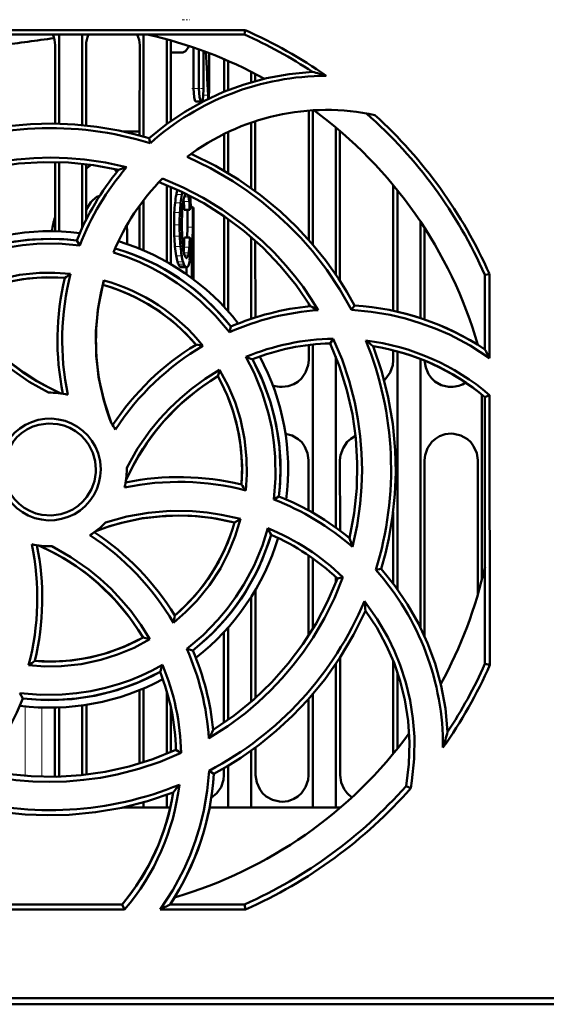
# Model space of a CAD drawing. Extents: x -1358 to 1757, y -1691 to 755.
# Tile 6 of 100: x -4 to 31, y -1556 to -1492. Entities that reach past the tile are written whole.
import ezdxf

# ---------------------------------------------------------------- set-up
doc = ezdxf.new("R2010")
doc.units = 0
doc.linetypes.add('DASHDOT', pattern=[18.5, 12, -3, 0.5, -3])

msp = doc.modelspace()

# ---------------------------------------------------------------- linework, layer by layer
at = {"color": 7, "linetype": 'DASHDOT', "lineweight": 18, "ltscale": 0.012018}
msp.add_line((6.901, -1491.623), (7.381, -1491.623), dxfattribs=at)
at = {"color": 7, "lineweight": 50}
for p, q in [((-6.541, -1492.304), (11.004, -1492.304)), ((10.944, -1492.585), (-6.411, -1492.585)), ((-1.109, -1492.585), (-1.109, -1498.393)), ((0.391, -1492.585), (0.391, -1498.482)), ((4.391, -1492.585), (4.391, -1499.228)), ((11.004, -1492.304), (10.944, -1492.585)), ((-1.369, -1498.388), (-1.366, -1493.285)), ((0.648, -1493.285), (0.651, -1498.508)), ((4.131, -1499.157), (4.134, -1493.285)), ((5.891, -1492.899), (5.891, -1498.417)), ((6.148, -1493.285), (6.151, -1498.228)), ((6.941, -1493.749), (6.148, -1493.749)), ((7.625, -1496.094), (7.625, -1493.429)), ((7.983, -1493.553), (7.983, -1496.094)), ((8.286, -1493.662), (8.286, -1496.094)), ((8.641, -1493.795), (8.641, -1496.094)), ((9.632, -1496.308), (9.633, -1494.195)), ((9.891, -1494.306), (9.891, -1496.204)), ((11.391, -1495.013), (11.391, -1495.691)), ((11.649, -1495.145), (11.649, -1495.617)), ((8.639, -1496.753), (8.641, -1496.094)), ((7.791, -1496.944), (8.146, -1496.944)), ((15.128, -1505.958), (15.132, -1497.533)), ((15.391, -1497.515), (15.391, -1506.26)), ((11.391, -1498.312), (11.391, -1502.59)), ((11.651, -1498.226), (11.653, -1502.78)), ((4.131, -1498.898), (3.07, -1498.898)), ((9.63, -1501.449), (9.631, -1499.046)), ((9.891, -1498.922), (9.891, -1501.604)), ((16.891, -1498.636), (16.891, -1508.222)), ((17.151, -1498.856), (17.155, -1508.62)), ((4.825, -1499.656), (4.754, -1499.334)), ((-1.372, -1505.389), (-1.37, -1500.887)), ((-1.109, -1500.893), (-1.109, -1505.397)), ((0.391, -1500.994), (0.391, -1505.182)), ((0.652, -1501.024), (0.653, -1504.635)), ((5.891, -1502.385), (5.891, -1507.377)), ((6.152, -1502.495), (6.155, -1507.529)), ((6.911, -1502.837), (6.877, -1502.995)), ((20.626, -1510.561), (20.629, -1502.393)), ((20.891, -1502.713), (20.891, -1510.627)), ((0.956, -1503.506), (0.653, -1503.994)), ((4.391, -1503.358), (4.391, -1506.636)), ((6.989, -1503.33), (7, -1503.454)), ((7.103, -1502.962), (7.119, -1502.938)), ((7.289, -1503.022), (7.293, -1503.038)), ((7.425, -1503.158), (7.42, -1503.089)), ((4.128, -1506.526), (4.129, -1503.708)), ((7.031, -1503.987), (7.384, -1503.987)), ((7.236, -1503.987), (7.233, -1505.127)), ((7.454, -1503.833), (7.587, -1503.833)), ((7.455, -1503.746), (7.475, -1503.746)), ((7.455, -1503.755), (7.493, -1503.755)), ((7.587, -1503.833), (7.584, -1505.127)), ((7.641, -1503.833), (7.587, -1503.833)), ((7.641, -1507.64), (7.641, -1503.833)), ((7.641, -1504.367), (7.612, -1504.367)), ((7.641, -1504.367), (7.641, -1507.109)), ((9.626, -1510.313), (9.629, -1504.408)), ((9.891, -1504.592), (9.891, -1510.605)), ((22.391, -1504.755), (22.391, -1511.034)), ((7.233, -1505.127), (7.228, -1505.797)), ((7.584, -1505.127), (7.576, -1505.997)), ((22.654, -1505.155), (22.656, -1511.123)), ((0.235, -1506.31), (0.045, -1505.989)), ((7.04, -1505.797), (7.393, -1505.797)), ((11.391, -1505.773), (11.391, -1511.085)), ((11.654, -1506.005), (11.656, -1510.999)), ((7.404, -1507.109), (7.521, -1507.109)), ((7.521, -1507.109), (7.521, -1508.434)), ((7.546, -1507.109), (7.521, -1507.109)), ((7.641, -1507.109), (7.585, -1507.109)), ((6.838, -1507.729), (7.194, -1507.729)), ((7.169, -1508.181), (7.169, -1507.729)), ((7.641, -1507.64), (7.559, -1507.64)), ((7.559, -1507.64), (7.559, -1508.463)), ((7.638, -1507.64), (7.638, -1508.522)), ((26.591, -1508.232), (26.887, -1508.169)), ((26.591, -1513.071), (26.591, -1508.232)), ((26.887, -1508.169), (26.892, -1513.641)), ((15.126, -1510.275), (15.126, -1510.088)), ((17.916, -1510.504), (18.1, -1510.216)), ((9.971, -1511.96), (10.065, -1511.592)), ((16.722, -1512.382), (16.532, -1512.686)), ((15.124, -1513.785), (15.125, -1512.79)), ((15.391, -1512.76), (15.391, -1523.704)), ((20.624, -1513.785), (20.625, -1513.132)), ((26.125, -1512.773), (26.125, -1512.745)), ((16.891, -1513.534), (16.891, -1524.669)), ((20.891, -1513.204), (20.891, -1528.665)), ((22.391, -1513.7), (22.391, -1531.167)), ((9.335, -1514.41), (9.224, -1514.825)), ((26.391, -1516.019), (26.391, -1528.054)), ((26.591, -1516.183), (26.894, -1516.043)), ((26.591, -1533.539), (26.591, -1516.183)), ((26.894, -1516.043), (26.91, -1533.607)), ((3.291, -1520.885), (3.29, -1520.778)), ((15.12, -1523.552), (15.121, -1520.285)), ((17.161, -1520.285), (17.163, -1524.869)), ((22.661, -1520.285), (22.666, -1531.755)), ((26.117, -1529.052), (26.121, -1520.285)), ((12.851, -1522.84), (13.188, -1522.639)), ((20.618, -1528.296), (20.62, -1523.671)), ((10.691, -1524.11), (10.307, -1524.33)), ((15.116, -1531.701), (15.118, -1526.48)), ((15.391, -1526.67), (15.391, -1531.261)), ((19.491, -1527.426), (19.843, -1527.349)), ((16.891, -1527.894), (16.891, -1528.236)), ((17.354, -1527.901), (16.988, -1527.985)), ((11.391, -1529.17), (11.391, -1536)), ((11.665, -1528.721), (11.668, -1535.756)), ((9.613, -1537.372), (9.616, -1531.468)), ((9.891, -1531.166), (9.891, -1537.178)), ((4.789, -1531.938), (4.351, -1531.818)), ((7.194, -1532.56), (7.585, -1532.659)), ((16.891, -1533.549), (16.891, -1542.885)), ((17.167, -1533.135), (17.17, -1540.785)), ((20.612, -1539.399), (20.615, -1533.317)), ((26.91, -1533.607), (26.591, -1533.539)), ((20.891, -1534.067), (20.891, -1539.058)), ((-3.671, -1535.433), (-3.463, -1535.782)), ((4.112, -1540.021), (4.114, -1535.25)), ((4.391, -1535.135), (4.391, -1539.934)), ((5.891, -1535.322), (5.891, -1539.385)), ((15.391, -1535.509), (15.391, -1542.885)), ((0.668, -1536.202), (0.67, -1540.744)), ((15.112, -1540.785), (15.114, -1535.826)), ((-1.388, -1540.785), (-1.386, -1536.382)), ((-1.109, -1536.374), (-1.109, -1540.877)), ((0.391, -1536.243), (0.391, -1540.775)), ((6.168, -1536.415), (6.169, -1539.268)), ((6.819, -1539.333), (6.49, -1539.126)), ((11.391, -1539.181), (11.391, -1542.885)), ((11.669, -1538.979), (11.67, -1540.785)), ((8.646, -1540.494), (8.96, -1540.695)), ((9.612, -1540.785), (9.612, -1540.33)), ((9.891, -1540.165), (9.891, -1542.885)), ((-1.392, -1540.884), (-1.388, -1540.785)), ((21.458, -1541.484), (21.763, -1541.632)), ((4.391, -1542.544), (4.391, -1542.885)), ((5.891, -1542.063), (5.891, -1542.885)), ((4.391, -1542.885), (3.018, -1542.885)), ((5.891, -1542.885), (4.391, -1542.885)), ((6.122, -1542.885), (5.891, -1542.885)), ((9.891, -1542.885), (8.677, -1542.885)), ((11.391, -1542.885), (9.891, -1542.885)), ((15.391, -1542.885), (11.391, -1542.885)), ((16.891, -1542.885), (15.391, -1542.885)), ((17.185, -1542.885), (16.891, -1542.885)), ((3.148, -1549.519), (-14.434, -1549.519)), ((-14.363, -1549.185), (2.993, -1549.185)), ((2.993, -1549.185), (3.148, -1549.519)), ((11.015, -1549.519), (5.472, -1549.519)), ((6.106, -1549.185), (10.944, -1549.185)), ((10.944, -1549.185), (11.015, -1549.519)), ((-15.506, -1555.285), (93.088, -1555.285)), ((103.268, -1555.685), (-149.686, -1555.685))]:
    msp.add_line(p, q, dxfattribs=at)
at = {"color": 7, "linetype": 'DASHDOT', "lineweight": 18, "ltscale": 0.020982}
msp.add_line((7.532, -1496.094), (8.371, -1496.094), dxfattribs=at)
at = {"color": 7, "lineweight": 18}
for p, q in [((7.625, -1496.094), (7.983, -1496.094)), ((8.268, -1496.531), (8.577, -1496.531)), ((6.436, -1503.54), (6.796, -1503.54)), ((6.518, -1502.995), (6.877, -1502.995)), ((7, -1503.454), (7.354, -1503.454)), ((7.03, -1503.151), (7.318, -1503.151)), ((7.067, -1503.038), (7.293, -1503.038)), ((7.107, -1502.955), (7.154, -1502.955)), ((6.386, -1504.17), (6.746, -1504.17)), ((7.456, -1503.779), (7.508, -1503.779)), ((6.366, -1504.973), (6.727, -1504.973)), ((7.233, -1505.127), (7.584, -1505.127)), ((6.382, -1505.713), (6.743, -1505.713)), ((7.465, -1505.997), (7.576, -1505.997)), ((6.428, -1506.381), (6.788, -1506.381)), ((7.012, -1506.414), (7.366, -1506.414)), ((7.438, -1506.673), (7.563, -1506.673)), ((6.504, -1506.978), (6.863, -1506.978)), ((6.595, -1507.384), (6.953, -1507.384)), ((7.01, -1506.797), (7.326, -1506.797)), ((7.053, -1506.946), (7.297, -1506.946)), ((7.097, -1507.05), (7.265, -1507.05)), ((7.139, -1507.112), (7.228, -1507.112)), ((6.649, -1507.531), (7.006, -1507.531)), ((6.709, -1507.643), (7.066, -1507.643)), ((6.77, -1507.706), (7.126, -1507.706)), ((-3.31, -1536.303), (-3.31, -1540.823)), ((-2.227, -1536.377), (-2.227, -1540.88))]:
    msp.add_line(p, q, dxfattribs=at)
at = {"color": 7, "linetype": 'DASHDOT', "lineweight": 18, "ltscale": 6.52313e-05}
msp.add_line((8.638, -1496.094), (8.641, -1496.094), dxfattribs=at)
at = {"color": 7, "lineweight": 50}
for points in [[(6.941, -1493.749), (7.118, -1493.68), (7.272, -1493.482), (7.341, -1493.334)], [(4.754, -1499.334), (5.884, -1498.422), (7.069, -1497.617), (8.305, -1496.919), (9.592, -1496.325), (10.926, -1495.834), (12.37, -1495.435), (13.854, -1495.162), (15.372, -1495.016)], [(7.625, -1496.094), (7.669, -1496.657), (7.721, -1496.857), (7.751, -1496.916), (7.767, -1496.934), (7.783, -1496.943), (7.791, -1496.944)], [(7.983, -1496.094), (8.026, -1496.657), (8.078, -1496.857), (8.107, -1496.916), (8.123, -1496.934), (8.139, -1496.943), (8.146, -1496.944)], [(8.146, -1496.944), (8.157, -1496.942), (8.177, -1496.926), (8.196, -1496.895), (8.229, -1496.795), (8.261, -1496.597), (8.286, -1496.094)], [(-9.729, -1499.864), (-8.067, -1499.301), (-6.383, -1498.874), (-4.683, -1498.581), (-2.971, -1498.421), (-1.532, -1498.386), (-0.095, -1498.442), (1.341, -1498.591), (2.775, -1498.836), (3.767, -1499.062), (4.754, -1499.334)], [(-10.205, -1502.46), (-8.848, -1501.892), (-7.461, -1501.426), (-6.047, -1501.064), (-4.962, -1500.859), (-3.866, -1500.713), (-2.758, -1500.625), (-1.648, -1500.597), (-0.553, -1500.628), (0.537, -1500.719), (1.916, -1500.921), (3.285, -1501.22)], [(2.762, -1501.392), (1.135, -1501.088), (-0.495, -1500.92), (-2.121, -1500.889), (-3.741, -1500.989), (-5.315, -1501.212), (-6.872, -1501.561), (-8.405, -1502.039), (-9.91, -1502.644)], [(17.916, -1510.504), (17.152, -1509.169), (16.302, -1507.897), (15.366, -1506.689), (14.604, -1505.821), (13.796, -1504.992), (12.943, -1504.201), (12.05, -1503.455), (11.134, -1502.766), (10.184, -1502.127), (8.735, -1501.283), (7.218, -1500.547)], [(7.484, -1500.349), (9.057, -1501.127), (10.55, -1502.016), (11.959, -1503.011), (13.283, -1504.108), (14.326, -1505.101), (15.302, -1506.157), (16.212, -1507.277), (17.053, -1508.465), (17.595, -1509.326), (18.1, -1510.216)], [(15.237, -1510.263), (14.301, -1508.897), (13.267, -1507.627), (12.139, -1506.454), (10.923, -1505.38), (9.652, -1504.424), (8.304, -1503.57), (6.883, -1502.824), (5.39, -1502.188)], [(5.609, -1501.961), (6.961, -1502.539), (8.26, -1503.21), (9.505, -1503.973), (10.851, -1504.948), (12.116, -1506.03), (12.902, -1506.8), (13.645, -1507.611), (14.216, -1508.3), (14.756, -1509.014), (15.265, -1509.754), (15.743, -1510.52)], [(1.286, -1503.191), (1.02, -1503.432), (0.956, -1503.506)], [(-8.876, -1507.709), (-7.505, -1507.045), (-6.09, -1506.526), (-4.638, -1506.157), (-3.156, -1505.941), (-1.651, -1505.88), (-0.805, -1505.911), (0.045, -1505.989)], [(0.235, -1506.31), (-1.157, -1506.194), (-2.553, -1506.214), (-3.498, -1506.303), (-4.439, -1506.452), (-5.38, -1506.66), (-6.723, -1507.069), (-8.01, -1507.602), (-9.025, -1508.131)], [(9.971, -1511.96), (9.072, -1510.896), (8.074, -1509.923), (7.349, -1509.321), (6.572, -1508.755), (5.761, -1508.237), (4.94, -1507.782), (4.095, -1507.382), (3.27, -1507.053), (2.423, -1506.774)], [(-8.18, -1509.844), (-7.138, -1509.294), (-6.062, -1508.844), (-4.954, -1508.497), (-3.682, -1508.231), (-2.389, -1508.099), (-1.376, -1508.088), (-0.359, -1508.159)], [(-0.73, -1508.424), (-1.945, -1508.384), (-3.147, -1508.459), (-4.329, -1508.651), (-5.487, -1508.96), (-6.614, -1509.384), (-7.77, -1509.953)], [(2.298, -1517.894), (1.816, -1516.448), (1.484, -1514.978), (1.305, -1513.492), (1.283, -1511.996), (1.416, -1510.498), (1.582, -1509.537), (1.81, -1508.581)], [(1.735, -1508.869), (1.438, -1510.364), (1.291, -1511.864), (1.299, -1513.362), (1.464, -1514.851), (1.783, -1516.323), (2.019, -1517.113), (2.298, -1517.894)], [(-1.806, -1515.886), (-3.052, -1515.184), (-4.222, -1514.37), (-4.961, -1513.764), (-5.662, -1513.112), (-6.324, -1512.416), (-6.941, -1511.68), (-7.593, -1510.787), (-8.18, -1509.844)], [(-7.769, -1509.953), (-7.353, -1510.606), (-6.908, -1511.233), (-5.932, -1512.403), (-4.847, -1513.462), (-4.147, -1514.043), (-3.41, -1514.584), (-2.635, -1515.083), (-1.827, -1515.535), (-0.991, -1515.937)], [(26.892, -1513.641), (25.619, -1512.819), (24.28, -1512.116), (23.344, -1511.71), (22.384, -1511.358), (21.415, -1511.066), (20.432, -1510.831), (19.183, -1510.621), (17.916, -1510.504)], [(16.722, -1512.38), (17.292, -1513.735), (17.759, -1515.121), (18.123, -1516.533), (18.33, -1517.62), (18.479, -1518.717), (18.569, -1519.824), (18.599, -1520.932), (18.569, -1522.026), (18.48, -1523.116), (18.274, -1524.523), (17.969, -1525.921)], [(17.785, -1525.356), (18.089, -1523.729), (18.256, -1522.1), (18.288, -1520.473), (18.187, -1518.853), (17.964, -1517.279), (17.615, -1515.723), (17.138, -1514.189), (16.532, -1512.685)], [(19.313, -1512.865), (19.875, -1514.527), (20.302, -1516.211), (20.595, -1517.912), (20.755, -1519.623), (20.79, -1521.063), (20.734, -1522.5), (20.585, -1523.935), (20.341, -1525.37), (20.115, -1526.362), (19.842, -1527.348)], [(12.851, -1522.84), (12.97, -1521.457), (12.953, -1520.069), (12.866, -1519.126), (12.719, -1518.184), (12.512, -1517.242), (12.105, -1515.896), (11.573, -1514.602), (11.037, -1513.567)], [(11.468, -1513.718), (12.131, -1515.09), (12.651, -1516.504), (13.02, -1517.956), (13.235, -1519.438), (13.297, -1520.943), (13.265, -1521.79), (13.188, -1522.639)], [(13.391, -1515.518), (13.783, -1515.474), (14.155, -1515.343), (14.42, -1515.183), (14.65, -1514.975), (14.926, -1514.568), (15.088, -1514.109), (15.124, -1513.785)], [(20.033, -1515.09), (20.15, -1514.975), (20.426, -1514.568), (20.588, -1514.109), (20.624, -1513.785)], [(3.29, -1520.778), (3.994, -1519.532), (4.809, -1518.362), (5.416, -1517.623), (6.069, -1516.922), (6.767, -1516.26), (7.503, -1515.643), (8.394, -1514.994), (9.334, -1514.408)], [(9.334, -1514.408), (9.885, -1515.442), (10.335, -1516.513), (10.683, -1517.616), (10.951, -1518.887), (11.086, -1520.182), (11.098, -1521.213), (11.027, -1522.251)], [(22.658, -1513.807), (22.733, -1514.261), (22.926, -1514.696), (23.11, -1514.95), (23.337, -1515.164), (23.751, -1515.397), (24.213, -1515.509), (24.391, -1515.518)], [(9.224, -1514.825), (8.57, -1515.241), (7.943, -1515.687), (6.774, -1516.662), (5.714, -1517.747), (5.133, -1518.448), (4.592, -1519.185), (4.093, -1519.96), (3.641, -1520.767), (3.239, -1521.604)], [(10.752, -1521.865), (10.792, -1520.649), (10.717, -1519.447), (10.525, -1518.265), (10.216, -1517.108), (9.793, -1515.981), (9.223, -1514.824)], [(-5.016, -1520.885), (-4.988, -1520.443), (-4.902, -1520.013), (-4.757, -1519.6), (-4.556, -1519.206), (-4.302, -1518.835), (-4.002, -1518.502), (-3.671, -1518.221), (-3.302, -1517.987), (-2.893, -1517.8), (-2.462, -1517.667), (-2.028, -1517.594), (-1.591, -1517.58), (-1.156, -1517.626), (-0.719, -1517.733), (-0.298, -1517.896), (0.086, -1518.107), (0.435, -1518.366), (0.75, -1518.676), (1.024, -1519.026), (1.253, -1519.417), (1.424, -1519.82), (1.556, -1520.342), (1.598, -1520.885)], [(1.291, -1520.885), (1.236, -1520.34), (1.077, -1519.797), (0.821, -1519.284), (0.582, -1518.95), (0.296, -1518.654), (-0.038, -1518.396), (-0.401, -1518.187), (-0.791, -1518.029), (-1.19, -1517.929), (-1.811, -1517.887), (-2.428, -1517.972), (-2.821, -1518.099), (-3.201, -1518.284), (-3.556, -1518.522), (-3.858, -1518.792), (-4.117, -1519.102), (-4.409, -1519.598), (-4.605, -1520.132), (-4.701, -1520.679), (-4.709, -1520.885)], [(15.121, -1520.285), (15.05, -1519.821), (14.854, -1519.375), (14.67, -1519.121), (14.443, -1518.908), (14.052, -1518.684), (13.617, -1518.569)], [(18.172, -1518.708), (17.863, -1518.89), (17.633, -1519.098), (17.357, -1519.505), (17.196, -1519.964), (17.161, -1520.285)], [(24.391, -1518.554), (23.999, -1518.599), (23.627, -1518.73), (23.363, -1518.89), (23.133, -1519.098), (22.857, -1519.505), (22.696, -1519.964), (22.661, -1520.285)], [(26.121, -1520.285), (26.05, -1519.821), (25.854, -1519.375), (25.67, -1519.121), (25.443, -1518.908), (25.029, -1518.674), (24.568, -1518.563), (24.391, -1518.554)], [(1.598, -1520.885), (1.571, -1521.328), (1.486, -1521.758), (1.341, -1522.172), (1.141, -1522.565), (0.887, -1522.937), (0.589, -1523.271), (0.257, -1523.552), (-0.111, -1523.787), (-0.52, -1523.974), (-0.95, -1524.108), (-1.384, -1524.182), (-1.821, -1524.197), (-2.256, -1524.152), (-2.693, -1524.046), (-3.114, -1523.883), (-3.499, -1523.673), (-3.848, -1523.415), (-4.164, -1523.106), (-4.438, -1522.756), (-4.669, -1522.365), (-4.84, -1521.963), (-4.974, -1521.435), (-5.016, -1520.885)], [(-4.709, -1520.885), (-4.654, -1521.431), (-4.495, -1521.973), (-4.239, -1522.487), (-4, -1522.82), (-3.714, -1523.117), (-3.38, -1523.375), (-3.017, -1523.584), (-2.628, -1523.742), (-2.228, -1523.841), (-1.607, -1523.884), (-0.99, -1523.799), (-0.597, -1523.672), (-0.217, -1523.486), (0.138, -1523.249), (0.44, -1522.979), (0.699, -1522.669), (0.991, -1522.173), (1.187, -1521.639), (1.283, -1521.092), (1.291, -1520.885)], [(10.307, -1524.33), (8.813, -1524.032), (7.313, -1523.885), (5.814, -1523.894), (4.325, -1524.058), (2.853, -1524.377), (2.063, -1524.613), (1.282, -1524.892)], [(10.307, -1524.33), (9.091, -1524.08), (7.874, -1523.933), (6.66, -1523.888), (5.456, -1523.939), (4.253, -1524.087), (3.056, -1524.333), (2.162, -1524.584), (1.282, -1524.892)], [(1.907, -1524.339), (3.288, -1523.954), (4.693, -1523.703), (6.125, -1523.585), (7.562, -1523.6), (8.514, -1523.685), (9.461, -1523.829), (10.691, -1524.108)], [(10.691, -1524.108), (10.352, -1525.226), (9.915, -1526.299), (9.382, -1527.325), (8.673, -1528.414), (7.853, -1529.427), (7.123, -1530.175), (6.328, -1530.869)], [(7.194, -1532.56), (8.252, -1531.67), (9.22, -1530.68), (9.825, -1529.951), (10.386, -1529.182), (10.907, -1528.369), (11.572, -1527.127), (12.113, -1525.833), (12.47, -1524.708)], [(4.351, -1531.818), (3.935, -1531.164), (3.49, -1530.537), (2.514, -1529.368), (1.429, -1528.308), (0.729, -1527.727), (-0.009, -1527.187), (-0.784, -1526.688), (-1.591, -1526.236), (-2.427, -1525.833)], [(-1.592, -1525.884), (-0.345, -1526.587), (0.826, -1527.402), (1.566, -1528.009), (2.268, -1528.662), (2.931, -1529.359), (3.549, -1530.095), (4.202, -1530.991), (4.791, -1531.936)], [(19.842, -1527.348), (20.755, -1528.479), (21.559, -1529.664), (22.257, -1530.9), (22.851, -1532.187), (23.342, -1533.521), (23.741, -1534.965), (24.015, -1536.448), (24.16, -1537.966)], [(17.355, -1527.901), (16.8, -1529.262), (16.151, -1530.572), (15.41, -1531.828), (14.788, -1532.744), (14.117, -1533.626), (13.4, -1534.472), (12.637, -1535.277), (11.844, -1536.03), (11.01, -1536.737), (9.855, -1537.599), (8.634, -1538.38)], [(8.913, -1537.831), (10.279, -1536.895), (11.55, -1535.861), (12.722, -1534.734), (13.797, -1533.517), (14.752, -1532.246), (15.606, -1530.899), (16.352, -1529.477), (16.988, -1527.985)], [(18.752, -1529.454), (19.581, -1530.62), (20.291, -1531.851), (20.706, -1532.719), (21.066, -1533.612), (21.436, -1534.75), (21.715, -1535.914), (21.903, -1537.095), (21.998, -1538.287), (21.988, -1539.717), (21.843, -1541.144), (21.762, -1541.632)], [(18.826, -1530.079), (18.048, -1531.652), (17.16, -1533.145), (16.164, -1534.554), (15.068, -1535.878), (14.075, -1536.921), (13.019, -1537.897), (11.899, -1538.807), (10.712, -1539.648), (9.85, -1540.189), (8.96, -1540.695)], [(21.458, -1541.484), (21.64, -1540.058), (21.686, -1538.643), (21.596, -1537.244), (21.377, -1535.867), (21.075, -1534.652), (20.674, -1533.467), (20.169, -1532.31), (19.551, -1531.173), (18.826, -1530.079)], [(4.791, -1531.936), (3.763, -1532.486), (2.698, -1532.935), (1.598, -1533.283), (0.327, -1533.552), (-0.971, -1533.689), (-2.026, -1533.703), (-3.088, -1533.63)], [(-2.688, -1533.347), (-1.473, -1533.387), (-0.271, -1533.312), (0.911, -1533.12), (2.068, -1532.811), (3.195, -1532.387), (4.352, -1531.817)], [(-3.671, -1535.433), (-2.298, -1535.552), (-0.916, -1535.537), (0.024, -1535.451), (0.962, -1535.304), (1.904, -1535.097), (2.814, -1534.837), (3.538, -1534.585), (4.246, -1534.295), (4.939, -1533.968), (5.617, -1533.603)], [(5.458, -1534.062), (4.087, -1534.726), (2.672, -1535.245), (1.22, -1535.614), (-0.262, -1535.829), (-1.767, -1535.891), (-2.613, -1535.86), (-3.463, -1535.782)], [(6.821, -1539.332), (5.467, -1539.902), (4.082, -1540.37), (2.67, -1540.734), (1.582, -1540.942), (0.483, -1541.091), (-0.622, -1541.181), (-1.73, -1541.212), (-2.823, -1541.182), (-3.913, -1541.094), (-5.346, -1540.884), (-6.769, -1540.571)], [(-6.18, -1540.379), (-4.553, -1540.683), (-2.923, -1540.85), (-1.297, -1540.882), (0.323, -1540.782), (1.897, -1540.558), (3.453, -1540.209), (4.987, -1539.732), (6.492, -1539.126)], [(5.472, -1549.519), (6.298, -1548.25), (7.005, -1546.915), (7.415, -1545.981), (7.771, -1545.023), (8.067, -1544.054), (8.305, -1543.072), (8.525, -1541.792), (8.646, -1540.494)], [(8.791, -1542.255), (9.151, -1541.955), (9.423, -1541.547), (9.58, -1541.088), (9.612, -1540.785)], [(11.67, -1540.785), (11.742, -1541.249), (11.938, -1541.693), (12.122, -1541.945), (12.349, -1542.157), (12.762, -1542.388), (13.223, -1542.497), (13.391, -1542.505)], [(13.391, -1542.505), (13.786, -1542.46), (14.161, -1542.326), (14.423, -1542.165), (14.651, -1541.955), (14.923, -1541.547), (15.08, -1541.088), (15.112, -1540.785)], [(17.17, -1540.785), (17.242, -1541.249), (17.438, -1541.693), (17.622, -1541.945), (17.935, -1542.219)], [(6.311, -1541.907), (4.649, -1542.469), (2.965, -1542.896), (1.265, -1543.189), (-0.447, -1543.35), (-1.886, -1543.385), (-3.323, -1543.329), (-4.758, -1543.18), (-6.193, -1542.936), (-7.185, -1542.709), (-8.172, -1542.437)]]:
    msp.add_lwpolyline(points, dxfattribs=at)
for centre, radius, start, end in [((-3.136, -1493.318), 1.771, 1.07266, 24.44208), ((2.418, -1493.318), 1.771, 155.56018, 178.92731), ((2.364, -1493.318), 1.771, 1.07266, 24.44208), ((-1.709, -1520.885), 29, 61.23459, 77.38563), ((-1.687, -1520.838), 30.947, 56.54989, 65.91187), ((-1.693, -1520.892), 31.281, 54.97318, 66.05183), ((-23.209, -1344.406), 150, 277.02962, 278.34529), ((7.71, -1493.293), 1.562, 168.39546, 179.71146), ((-79.14, -1499.859), 87.78, 2.17291, 4.01462), ((9.38, -1517.143), 22.924, 72.53425, 74.84899), ((16.293, -1512.481), 17.204, 90.10573, 131.80264), ((9.271, -1496.729), 1.032, 181.15146, 191.85119), ((15.315, -1496.291), 6.742, 182.03924, 184.12895), ((16.291, -1512.492), 15, 77.90128, 127.22039), ((-1.709, -1520.885), 29, 16.23148, 53.71121), ((-1.665, -1520.883), 31.254, 24.00404, 47.53937), ((-1.709, -1520.871), 22.198, 72.88174, 112.17097), ((16.202, -1512.438), 17.396, 140.58358, 158.24036), ((16.31, -1512.482), 17.218, 139.15072, 158.99481), ((2.44, -1503.021), 2.452, 127.03784, 136.8001), ((0.987, -1502.394), 1.855, 27.19666, 34.77006), ((9.847, -1522.117), 21.903, 107.43134, 108.87218), ((16.291, -1512.492), 15, 135.40733, 157.59412), ((9.68, -1503.604), 3.22, 163.49287, 169.09163), ((1.78, -1503.943), 0.899, 105.60248, 123.33919), ((1.186, -1503.63), 0.572, 57.45098, 64.50346), ((16.582, -1504.662), 10.208, 173.69044, 177.23579), ((12.99, -1504.253), 6.593, 169.00091, 173.79841), ((17.066, -1504.662), 10.331, 173.76601, 177.26882), ((13.423, -1504.252), 6.665, 169.12903, 173.87319), ((13.075, -1504.36), 6.175, 172.12183, 176.27934), ((10.077, -1503.933), 3.147, 166.16009, 172.35585), ((-5.901, -1504.453), 12.94, 2.06698, 4.42767), ((8.267, -1503.49), 1.283, 160.11843, 166.00268), ((7.603, -1503.246), 0.576, 150.45621, 160.51704), ((6.065, -1503.361), 1.271, 9.51634, 14.76261), ((4.017, -1503.692), 3.345, 4.06667, 9.29617), ((-5.698, -1504.453), 13.09, 2.04313, 4.37666), ((-8.6, -1504.254), 16.063, 1.5278, 3.91163), ((22.777, -1504.971), 16.411, 177.20079, 180.00404), ((23.332, -1504.971), 16.605, 177.23394, 180.00454), ((21.552, -1504.937), 14.671, 176.17921, 178.11597), ((4.911, -1502.76), 2.761, 333.61564, 337.29762), ((7.474, -1503.772), 0.0253, 41.52659, 86.77068), ((7.433, -1503.809), 0.0812, 22.37426, 42.38844), ((7.225, -1503.898), 0.307, 12.34352, 22.96175), ((12.919, -1508.369), 14.816, 164.70386, 168.38438), ((22.455, -1504.968), 15.576, 178.1112, 180.00203), ((-224.255, -1504.078), 231.867, 359.47981, 359.92854), ((-1.709, -1520.885), 15.5, 82.75842, 118.28283), ((-23.01, -1506.058), 26.332, 359.63712, 2.32331), ((23.127, -1504.974), 16.761, 179.99677, 182.52742), ((23.692, -1504.974), 16.965, 179.99678, 182.497), ((26.54, -1504.969), 19.661, 179.99872, 181.92657), ((-1.711, -1520.877), 14.991, 83.27569, 118.55293), ((-1.709, -1520.885), 15.5, 37.75869, 73.28459), ((20.354, -1505.099), 13.985, 182.51487, 185.26162), ((20.882, -1505.099), 14.152, 182.48454, 185.19873), ((18.636, -1505.238), 11.751, 181.91153, 184.39767), ((-7.838, -1505.445), 14.882, 356.26873, 358.64544), ((-7.658, -1505.445), 15.055, 356.3117, 358.66109), ((4.626, -1507.054), 3.039, 20.84813, 24.4368), ((-13.304, -1505.499), 20.776, 356.50583, 358.69273), ((-43.375, -1505.328), 50.955, 358.48693, 359.24731), ((-1.704, -1520.878), 14.991, 38.27653, 73.55541), ((14.53, -1505.647), 8.135, 185.17628, 189.41369), ((14.983, -1505.648), 8.228, 185.11418, 189.30288), ((12.877, -1505.693), 5.974, 184.28649, 188.63031), ((9.208, -1506.267), 2.261, 188.20175, 195.91942), ((1.864, -1506.082), 5.16, 353.24578, 356.31688), ((2.874, -1506.146), 4.499, 351.67609, 356.58799), ((-10.017, -1506.221), 17.586, 357.10474, 358.52696), ((-36.726, -1505.82), 44.329, 358.33367, 359.53164), ((9.864, -1506.44), 3.402, 189.0963, 196.09796), ((7.835, -1507.022), 1.292, 196.25739, 203.24133), ((10.258, -1506.441), 3.437, 188.98814, 195.91522), ((8.204, -1507.023), 1.302, 196.07301, 202.99335), ((8.256, -1506.525), 1.274, 196.49259, 201.69987), ((7.567, -1506.803), 0.531, 201.34792, 210.49419), ((7.268, -1506.982), 0.183, 209.52477, 228.21507), ((7.188, -1507.074), 0.0606, 227.22791, 266.85791), ((7.18, -1507.073), 0.0615, 273.85388, 321.01839), ((7.07, -1506.979), 0.207, 319.7979, 339.79253), ((6.6, -1506.788), 0.715, 338.47216, 347.24881), ((5.476, -1506.519), 1.871, 346.83069, 351.45454), ((4.958, -1506.935), 2.448, 347.2088, 351.90379), ((1.083, -1506.407), 6.359, 352.11588, 356.77515), ((7.244, -1507.28), 0.646, 202.86669, 214.1452), ((6.916, -1507.506), 0.247, 213.43522, 233.73313), ((6.843, -1507.606), 0.124, 233.77692, 267.67657), ((7.605, -1507.282), 0.648, 202.61851, 213.8239), ((7.273, -1507.508), 0.246, 213.09826, 233.38932), ((7.199, -1507.608), 0.122, 233.40955, 267.61485), ((7.189, -1507.645), 0.0848, 273.3178, 320.12404), ((7.05, -1507.525), 0.269, 319.34235, 339.93251), ((6.436, -1507.277), 0.931, 338.61137, 347.63974), ((-1.711, -1520.877), 12.491, 85.49434, 119.0148), ((16.07, -1512.488), 17.284, 166.40093, 191.5798), ((16.369, -1512.478), 17.277, 165.52435, 191.84558), ((9.314, -1522.098), 16.966, 124.75972, 126.29906), ((16.291, -1512.492), 15, 164.88799, 180.00001), ((-1.59, -1520.716), 12.601, 38.66362, 74.35149), ((-1.704, -1520.877), 12.49, 40.49301, 74.01924), ((16.944, -1527.613), 17.136, 94.01896, 114.00914), ((16.928, -1527.577), 17.396, 95.58068, 113.2375), ((5.54, -1530.037), 22.023, 62.40198, 63.8774), ((16.948, -1527.693), 17.515, 56.59784, 86.22962), ((16.291, -1512.492), 15, 180.00001, 201.11014), ((16.974, -1527.784), 15.407, 90.93646, 112.66691), ((-1.716, -1520.866), 22.199, 342.81091, 22.15283), ((16.96, -1527.682), 15.302, 49.51878, 82.92735), ((6.307, -1528.908), 20.652, 50.97048, 52.62485), ((16.801, -1527.52), 17.284, 121.4006, 146.57937), ((16.988, -1527.698), 17.235, 120.46386, 146.86311), ((5.108, -1530.13), 17.57, 79.69868, 81.20454), ((16.931, -1527.566), 14.887, 91.53465, 111.5294), ((16.935, -1527.718), 15.043, 50.06547, 80.90483), ((-6.832, -1531.075), 37.964, 27.33765, 28.31004), ((3.632, -1535.565), 23.208, 70.26845, 71.39311), ((-1.701, -1520.884), 14.992, 353.2776, 28.55355), ((-1.709, -1520.885), 15.5, 352.75852, 28.28278), ((-1.7, -1520.883), 12.49, 355.49399, 29.0174), ((13.391, -1513.757), 1.761, 250.11926, 269.98342), ((24.394, -1513.774), 1.743, 269.90621, 302.90756), ((-1.709, -1520.885), 5, 76.47188, 91.11481), ((-1.709, -1520.885), 5, 31.44705, 36.74265), ((-1.709, -1520.885), 5, 346.40382, 360), ((6.688, -1538.665), 17.284, 76.40104, 101.57962), ((6.683, -1538.945), 17.251, 75.41344, 101.8149), ((-3.672, -1532.399), 17.862, 34.61917, 36.14068), ((6.739, -1538.796), 17.396, 50.58355, 68.24028), ((6.678, -1538.888), 17.194, 48.95456, 68.96231), ((-1.709, -1520.885), 5, 301.36761, 316.31182), ((-1.702, -1520.89), 12.492, 310.49621, 344.01685), ((-8.536, -1539.565), 17.222, 30.33021, 56.80168), ((-8.344, -1539.395), 17.284, 31.40071, 56.57917), ((-1.704, -1520.889), 14.993, 308.27975, 343.55042), ((-9.17, -1535.503), 24.18, 25.38447, 26.50377), ((6.657, -1538.931), 15.365, 45.87796, 67.77053), ((6.75, -1538.791), 14.886, 46.5455, 66.54045), ((-19.785, -1529.261), 17.259, 345.33773, 11.7583), ((-1.709, -1520.885), 5, 256.35958, 271.34427), ((-19.489, -1529.283), 17.284, 346.40114, 11.57945), ((-1.709, -1520.885), 15.5, 307.75877, 343.2808), ((-2.903, -1532.422), 21.861, 17.30115, 18.85717), ((-1.709, -1520.885), 29, 331.23465, 347.39627), ((6.679, -1538.871), 17.18, 359.63043, 41.77454), ((-1.713, -1520.864), 22.195, 297.82125, 337.23019), ((-2.38, -1532.313), 21.322, 6.01078, 7.69933), ((-11.909, -1527.507), 18.545, 349.55635, 351.05817), ((-1.708, -1520.891), 12.494, 265.49995, 299.01339), ((-8.455, -1539.523), 17.127, 3.82573, 23.98599), ((-8.4, -1539.523), 17.396, 5.5807, 23.23745), ((-13.708, -1518.2), 18.731, 304.53918, 306.03748), ((-16.725, -1526.169), 23.545, 340.41211, 341.59126), ((-8.591, -1539.582), 15.414, 0.92602, 22.82025), ((-1.684, -1520.932), 31.277, 324.75262, 336.0942), ((-1.662, -1520.908), 30.947, 326.54988, 335.91186), ((-1.709, -1520.889), 14.996, 263.28209, 298.54851), ((-8.39, -1539.525), 14.886, 1.53454, 21.52944), ((-1.709, -1520.885), 15.5, 262.75857, 298.28273), ((-19.62, -1529.333), 17.396, 320.58363, 338.24028), ((-1.709, -1520.885), 29, 286.23149, 323.70534), ((-10.825, -1528.142), 21.988, 332.25071, 333.85485), ((2.074, -1531.981), 22.883, 342.18481, 344.8371), ((-8.517, -1539.543), 17.515, 326.59781, 356.22935), ((-1.702, -1520.858), 22.196, 254.42292, 292.27857), ((-8.542, -1539.529), 15.043, 320.06577, 350.90485), ((-8.492, -1539.568), 15.314, 319.47278, 353.14242), ((-10.017, -1528.691), 21.007, 321.01365, 322.78379), ((-1.687, -1520.946), 31.27, 293.96803, 318.58204), ((-11.884, -1515.767), 37.953, 297.21332, 298.29432)]:
    msp.add_arc(centre, radius, start, end, dxfattribs=at)
for centre, major_axis, ratio, start_param, end_param in [((-16790.977, -13819.697), (16814.281, 12317.135), 0.038133, 6.274987, 6.291384), ((-11649.756, -18733.955), (-11656.463, -17225.506), 0.026218, 3.133262, 3.149924), ((-9201.166, -15827.807), (-9206.224, -14317.443), 0.026518, 3.13361, 3.149573), ((12793.38, 12987.783), (-12798.231, -14501.266), 0.027193, 6.274586, 6.291779), ((-4216.057, -14115.859), (-4238.592, -12604.775), 0.035667, 3.132152, 3.151038), ((-3457.718, -9148.482), (-3480.899, -7634.461), 0.041511, 3.13011, 3.153077), ((14503.687, -14313.084), (14497.992, -12795.342), 0.027196, 3.132993, 3.150188), ((-14308.416, 7678.434), (14317.23, -9206.086), 0.026517, 6.275203, 6.291165), ((-17203.168, 10119.305), (17213.896, -11648.607), 0.026224, 6.274852, 6.29152), ((-12794.74, -16027.225), (-12796.175, -14498.934), 0.027195, 3.132993, 3.150187), ((-12594.426, 2692.704), (12602.521, -4237.833), 0.03567, 6.273743, 6.292631), ((-7630.481, 1935.659), (7635.637, -3481.435), 0.041508, 6.271704, 6.294669), ((-12301.481, 15269.693), (12318.096, -16815.594), 0.038131, 6.274988, 6.291384)]:
    msp.add_ellipse(centre, major_axis=major_axis, ratio=ratio, start_param=start_param, end_param=end_param, dxfattribs=at)

doc.saveas('drawing.dxf')
